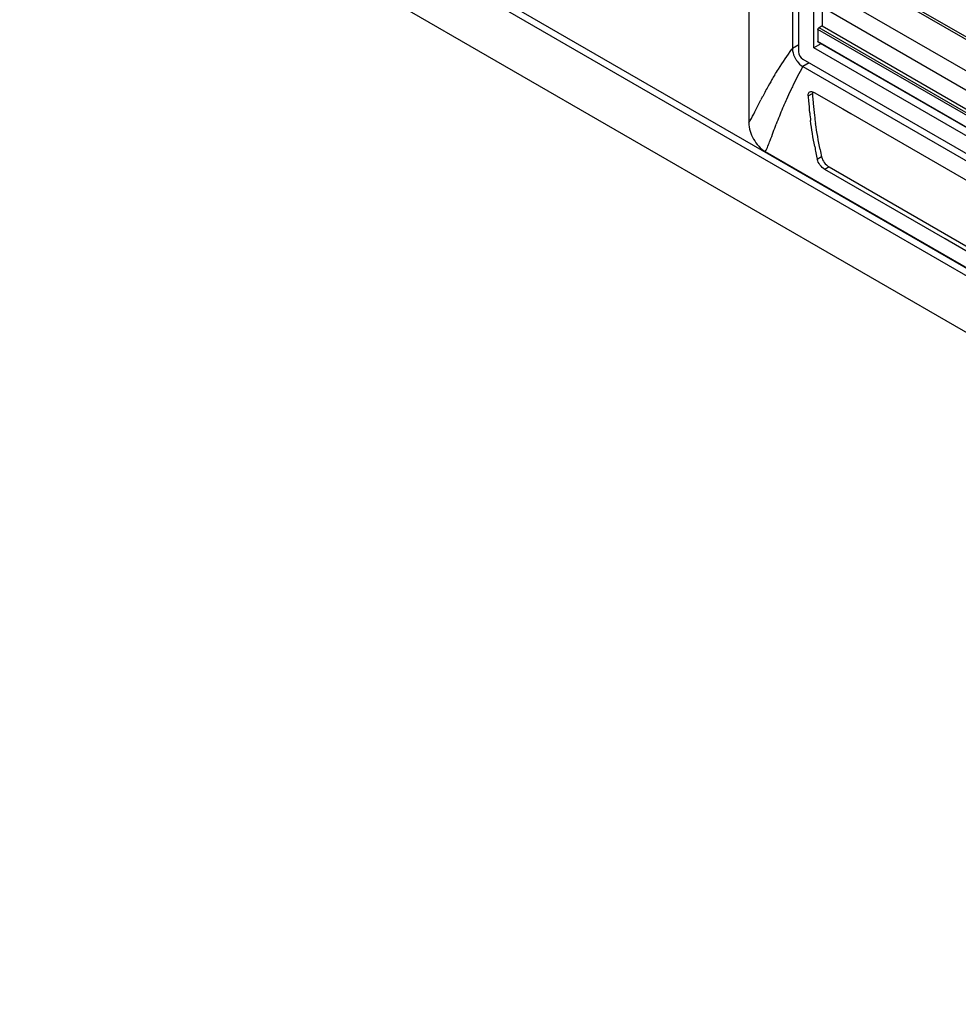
# Model space of a CAD drawing. Header units: inches. Extents: x 0 to 34, y 0 to 22.
# Tile 29 of 116: x 14.7 to 15.8, y 16.5 to 17.6. Entities that reach past the tile are written whole.
import ezdxf

# ---------------------------------------------------------------- set-up
doc = ezdxf.new("R2010")
doc.units = ezdxf.units.IN
doc.header["$LTSCALE"] = 1.87
doc.header["$MEASUREMENT"] = 0
doc.layers.get('0').update_dxf_attribs({"linetype": 'CONTINUOUS'})

msp = doc.modelspace()

# ---------------------------------------------------------------- linework, layer by layer
at = {"color": 7, "linetype": 'CONTINUOUS'}
for p, q in [((15.5501, 19.1277), (15.5501, 17.4531)), ((15.5996, 19.0406), (15.5996, 17.5372)), ((15.6066, 19.0364), (15.6066, 17.5334)), ((15.6239, 17.5379), (15.6239, 19.0118)), ((17.1036, 16.5251), (14.7244, 17.8988)), ((14.7428, 17.8967), (17.0852, 16.5442)), ((17.1147, 16.4544), (14.7349, 17.8284)), ((15.7016, 17.6022), (16.9489, 16.8821)), ((15.7028, 17.6043), (16.9489, 16.8848)), ((15.6521, 17.5952), (16.9489, 16.8464)), ((15.6332, 17.5843), (16.9489, 16.8246)), ((15.6332, 17.5843), (15.6332, 17.5628)), ((16.9461, 16.7979), (15.6285, 17.5587)), ((15.6285, 17.5587), (15.6285, 17.5451)), ((15.6332, 17.5628), (15.6297, 17.5607)), ((16.9473, 16.8), (15.6297, 17.5607)), ((15.6332, 17.5628), (16.9489, 16.8031)), ((15.5991, 17.5365), (15.5996, 17.5372)), ((15.6068, 17.5412), (15.5996, 17.5372)), ((15.6319, 17.5426), (15.6239, 17.5379)), ((16.9489, 16.7729), (15.6239, 17.5379)), ((16.9461, 16.7843), (15.6285, 17.5451)), ((16.9464, 16.7836), (15.6289, 17.5443)), ((15.6113, 17.5252), (16.9615, 16.7456)), ((15.6111, 17.5164), (15.6113, 17.5168)), ((15.6184, 17.521), (15.6113, 17.5168)), ((15.6113, 17.5168), (16.9619, 16.737)), ((15.5571, 17.4653), (15.5638, 17.479)), ((15.5657, 17.4826), (15.5658, 17.4829)), ((15.6174, 17.4835), (15.6222, 17.4861)), ((15.6174, 17.4835), (15.6175, 17.4855)), ((15.6223, 17.4882), (15.6222, 17.4861)), ((15.6242, 17.4874), (15.6565, 17.4688)), ((15.6565, 17.4688), (15.6657, 17.4635)), ((15.6657, 17.4635), (15.8327, 17.3671)), ((15.5689, 17.4205), (17.035, 16.574)), ((15.6326, 17.4144), (15.6277, 17.4116)), ((15.6411, 17.403), (15.6363, 17.4001)), ((15.6411, 17.403), (16.9669, 16.6375)), ((15.7727, 17.3214), (15.6363, 17.4001)), ((15.7771, 17.3189), (15.7727, 17.3214)), ((16.0091, 17.1849), (15.7771, 17.3189))]:
    msp.add_line(p, q, dxfattribs=at)
for centre, radius, start, end in [((16.1153, 17.2425), 0.5738, 151.4866, 153.8702), ((15.9111, 17.3049), 0.3884, 149.5208, 151.1634), ((15.9182, 17.3007), 0.3967, 148.6331, 149.5203), ((15.9241, 17.2978), 0.4032, 151.1687, 152.2007), ((16.0771, 17.2614), 0.5311, 153.8826, 154.522), ((16.0071, 17.2545), 0.4969, 152.6733, 153.1447), ((15.9538, 17.2821), 0.4368, 152.1972, 152.6335), ((16.0414, 17.278), 0.4918, 155.8203, 156.6556), ((16.0564, 17.2712), 0.5082, 154.5182, 155.8158), ((16.062, 17.5132), 0.4456, 183.8208, 184.5207), ((16.0632, 17.5159), 0.442, 183.8635, 184.3401), ((16.0642, 17.516), 0.443, 184.3403, 185.3202), ((16.082, 17.2614), 0.5356, 157.1332, 159.2298), ((16.0384, 17.2792), 0.4886, 156.6567, 157.075), ((16.0658, 17.5135), 0.4494, 184.5225, 186.2867), ((16.067, 17.5163), 0.4458, 185.3215, 187.0907), ((16.0716, 17.5141), 0.4552, 186.2859, 187.3974), ((16.0822, 17.5182), 0.4612, 187.094, 188.2454), ((16.7877, 17.6467), 1.1836, 190.7393, 191.4531), ((17.3974, 17.7708), 1.8004, 191.1507, 191.4171)]:
    msp.add_arc(centre, radius, start, end, dxfattribs=at)
msp.add_ellipse((15.6113, 17.5306), major_axis=(-0.00333, 0.00577), ratio=0.577508, start_param=0.785502, end_param=2.355994, dxfattribs=at)
for points, knots in [([(15.6285, 17.5587), (15.6285, 17.5589), (15.6286, 17.5593), (15.6288, 17.5599), (15.6292, 17.5604), (15.6295, 17.5606), (15.6297, 17.5607)], [0, 0, 0, 0, 0.237015, 0.499994, 0.762976, 1, 1, 1, 1]), ([(15.5795, 17.5072), (15.5809, 17.5094), (15.5871, 17.5194), (15.5937, 17.5291), (15.5991, 17.5365)], [0, 0, 0, 0, 0.224627, 1, 1, 1, 1]), ([(15.5996, 17.5372), (15.5996, 17.5363), (15.5999, 17.5322), (15.6014, 17.5283), (15.603, 17.5256)], [0, 0, 0, 0, 0.228774, 1, 1, 1, 1]), ([(15.6289, 17.5443), (15.6287, 17.5444), (15.6286, 17.5446), (15.6285, 17.5449), (15.6285, 17.5451)], [0, 0, 0, 0, 0.449977, 1, 1, 1, 1]), ([(15.603, 17.5256), (15.6035, 17.5247), (15.6058, 17.5213), (15.6088, 17.5183), (15.6113, 17.5168)], [0, 0, 0, 0, 0.267049, 1, 1, 1, 1]), ([(15.6192, 17.488), (15.6196, 17.4882), (15.6213, 17.4888), (15.6231, 17.4881), (15.6242, 17.4874)], [0, 0, 0, 0, 0.214265, 1, 1, 1, 1]), ([(15.5501, 17.4531), (15.5507, 17.4539), (15.5533, 17.4579), (15.5554, 17.462), (15.5571, 17.4653)], [0, 0, 0, 0, 0.215958, 1, 1, 1, 1]), ([(15.5501, 17.4531), (15.5501, 17.4466), (15.5545, 17.4339), (15.5633, 17.4237), (15.5689, 17.4205)], [0, 0, 0, 0, 0.500901, 1, 1, 1, 1]), ([(15.5689, 17.4205), (15.5711, 17.4245), (15.5751, 17.4349), (15.5789, 17.4453), (15.5812, 17.4514)], [0, 0, 0, 0, 0.413321, 1, 1, 1, 1]), ([(15.6326, 17.4144), (15.6331, 17.4121), (15.6355, 17.4077), (15.6389, 17.4042), (15.6411, 17.403)], [0, 0, 0, 0, 0.486138, 1, 1, 1, 1]), ([(15.6363, 17.4001), (15.6341, 17.4014), (15.6306, 17.4049), (15.6282, 17.4093), (15.6277, 17.4116)], [0, 0, 0, 0, 0.513776, 1, 1, 1, 1])]:
    msp.add_open_spline(points, degree=3, knots=knots, dxfattribs=at)
for points in [[(15.6175, 17.4855), (15.6177, 17.4865), (15.6183, 17.4875), (15.6192, 17.488)], [(15.6249, 17.4261), (15.623, 17.4359), (15.6214, 17.4457), (15.6201, 17.4555)], [(15.631, 17.4226), (15.629, 17.4324), (15.6273, 17.4422), (15.6258, 17.4521)]]:
    msp.add_open_spline(points, degree=3, dxfattribs=at)

doc.saveas('drawing.dxf')
